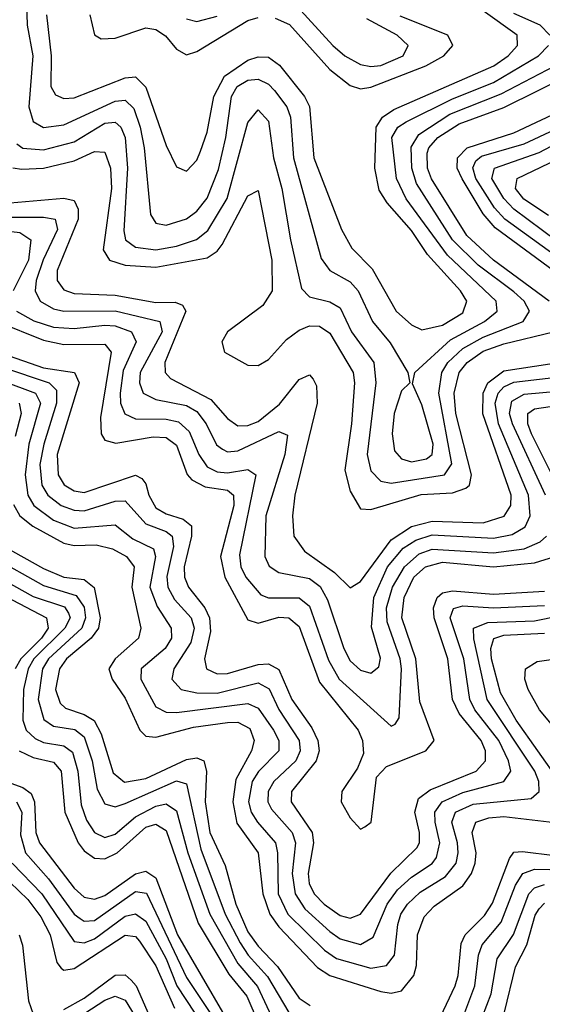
# Model space of a CAD drawing. Header units: inches. Extents: x 990535 to 1117859, y 769386 to 892122.
# Tile 194 of 256: x 1027304 to 1028325, y 863674 to 865600. Entities that reach past the tile are written whole.
import ezdxf

# ---------------------------------------------------------------- set-up
doc = ezdxf.new("R2010")
doc.units = ezdxf.units.IN
doc.header["$MEASUREMENT"] = 0
doc.layers.add('B0826', color=7, linetype='Continuous')

msp = doc.modelspace()

# ---------------------------------------------------------------- linework, layer by layer
at = {"layer": 'B0826', "color": 5}
for points, elevation in [([(1027316.4, 865656.4), (1027318.4, 865590), (1027329.5, 865530), (1027321.5, 865430), (1027330, 865401.5), (1027350, 865389.8), (1027390, 865394.6), (1027490, 865440.9), (1027510, 865442.8), (1027526.7, 865426.7), (1027539.5, 865390), (1027546.9, 865350), (1027559.4, 865219.4), (1027570, 865202.2), (1027590, 865198.7), (1027630, 865210.7), (1027650, 865225.8), (1027670, 865251), (1027692.5, 865307.5), (1027706.8, 865370), (1027717.9, 865450), (1027728.7, 865470), (1027750, 865482.3), (1027770, 865484.2), (1027790, 865474.1), (1027801.9, 865461.9), (1027826, 865430), (1027833.4, 865410), (1027839.1, 865330), (1027893.3, 865133.3), (1027909.8, 865109.8), (1027950, 865087.5), (1027965.7, 865070), (1027993.5, 865010), (1028028.2, 864968.2), (1028062.3, 864910), (1028066.5, 864890), (1028050, 864874.5), (1028035.8, 864830), (1028032, 864790), (1028036.7, 864756.7), (1028050, 864741.4), (1028070, 864735.4), (1028099, 864741), (1028110.3, 864749.7), (1028111.9, 864770), (1028090, 864847.2), (1028071.9, 864888.1), (1028075.9, 864910), (1028146, 864974), (1028212.4, 865010), (1028233.4, 865026.6), (1028237.1, 865030), (1028235.5, 865050), (1028139.8, 865139.8), (1028059.4, 865250), (1028040.2, 865290), (1028031.5, 865370), (1028042.9, 865390), (1028059.1, 865400.9), (1028150, 865445.9), (1028230, 865477.5), (1028318.2, 865530), (1028337.8, 865550)], 3260), ([(1027846.2, 865626.2), (1027915.6, 865550), (1027939.3, 865530), (1027970, 865512.6), (1027990, 865508.8), (1028010, 865511.1), (1028053.2, 865530), (1028063.1, 865550), (1028041.7, 865570), (1027982.3, 865602.3)], 3340), ([(1027355.9, 865610), (1027364.9, 865530), (1027364.7, 865470), (1027373.4, 865453.4), (1027390, 865446.5), (1027410, 865447.6), (1027510, 865487), (1027530, 865488.7), (1027550, 865468.2), (1027590, 865354.6), (1027610, 865312.6), (1027630, 865304.2), (1027650, 865325.9), (1027657.1, 865342.9), (1027670, 865380.2), (1027683.2, 865450), (1027703.8, 865490), (1027750, 865521.3), (1027770, 865527.9), (1027790, 865527.2), (1027811.8, 865511.8), (1027860.4, 865450), (1027870.5, 865430.5), (1027878.9, 865330), (1027933.1, 865190), (1027953.3, 865153.3), (1027992.8, 865112.8), (1028039.4, 865030), (1028070, 865003.1), (1028090, 864993.7), (1028130, 865002.7), (1028170, 865027.1), (1028177.6, 865050), (1028165.4, 865070), (1028101.1, 865141.1), (1028070, 865187.7), (1028021.9, 865241.9), (1028006.7, 865266.7), (1027997.7, 865310), (1028000.5, 865390), (1028013.3, 865410), (1028035.3, 865424.7), (1028230.8, 865510), (1028259, 865530), (1028276.9, 865550), (1028276.1, 865570), (1028210, 865618.1)], 3280), ([(1027440.6, 865610), (1027450, 865571), (1027463.2, 865563.2), (1027490, 865564.3), (1027550, 865584.4), (1027570, 865581.3), (1027589, 865569), (1027610, 865542.9), (1027630, 865531.6), (1027650, 865538.1), (1027750, 865599.1), (1027770, 865604.9)], 3320), ([(1027630, 865602.3), (1027650, 865596.9), (1027690, 865607.6)], 3340), ([(1027803.4, 865603.4), (1027831, 865591), (1027910, 865502.7), (1027950, 865471.6), (1027970, 865465), (1027990, 865468.7), (1028097.7, 865510), (1028132.6, 865530), (1028150.3, 865550), (1028140.9, 865570), (1028047.4, 865607.4)], 3320), ([(1028340.4, 865570), (1028321.1, 865590), (1028270, 865612.4)], 3260), ([(1027297.8, 865357.8), (1027310, 865349.4), (1027350, 865345.7), (1027410, 865361.4), (1027470, 865398.1), (1027490, 865399.8), (1027501.5, 865390), (1027509.7, 865369.7), (1027514.6, 865310), (1027507.4, 865187.4), (1027510.4, 865170), (1027530, 865155.1), (1027570, 865150.4), (1027610, 865157.5), (1027649.5, 865170.5), (1027671.7, 865188.3), (1027709.6, 865250.4), (1027750, 865399.6), (1027770, 865424.2), (1027790, 865401.6), (1027799.6, 865330), (1027816.2, 865270), (1027832.8, 865170), (1027854.8, 865074.8), (1027870, 865058.3), (1027910, 865048.1), (1027930, 865036.7), (1027952.5, 864990), (1027995.8, 864930), (1028000, 864890), (1027983.2, 864750), (1027990, 864717.5), (1028010, 864697.7), (1028030, 864693.7), (1028134.4, 864710), (1028148.5, 864731.5), (1028123.4, 864870), (1028129, 864910), (1028140.6, 864930), (1028170, 864957.4), (1028210, 864979.5), (1028288.3, 865010), (1028300.7, 865030), (1028289.7, 865050), (1028270, 865068.3), (1028200, 865120), (1028149.8, 865170), (1028079.8, 865279.8), (1028070.4, 865310), (1028068.9, 865351.1), (1028084.2, 865375.8), (1028144.5, 865415.5), (1028244.8, 865455.2), (1028350.2, 865510)], 3240), ([(1028339.1, 865050), (1028230, 865129.8), (1028178, 865178), (1028108.9, 865288.9), (1028101.2, 865310), (1028100.6, 865339.4), (1028103.6, 865350), (1028121, 865370), (1028163.1, 865396.9), (1028250, 865428.6), (1028384.8, 865495.2)], 3220), ([(1028371.6, 865091.6), (1028233.3, 865193.3), (1028210, 865220.8), (1028168.9, 865288.9), (1028158.9, 865310), (1028159.5, 865330), (1028178.8, 865350), (1028270, 865378.9), (1028421, 865450)], 3180), ([(1028410, 865095.9), (1028252.3, 865210), (1028232.3, 865232.3), (1028195.5, 865290), (1028189.7, 865310.3), (1028195.7, 865324.3), (1028206.6, 865333.4), (1028290, 865357.8), (1028410, 865413.9)], 3160), ([(1028410, 865125.4), (1028269.7, 865229.7), (1028250, 865250.9), (1028226.7, 865290), (1028231.7, 865310), (1028319.2, 865340.8), (1028450.1, 865409.9)], 3140), ([(1027290, 865310.7), (1027308.1, 865308.1), (1027350, 865309.9), (1027410, 865324), (1027450, 865342.3), (1027470, 865341.3), (1027481.1, 865310), (1027482.9, 865270), (1027466.8, 865150), (1027479.2, 865130), (1027510, 865120.4), (1027570, 865116.2), (1027670, 865134.8), (1027690, 865147.8), (1027699.3, 865160.7), (1027750, 865255.5), (1027770, 865266.5), (1027796.7, 865130), (1027797, 865070), (1027778.8, 865041.2), (1027709.7, 864990), (1027698.8, 864970), (1027704.2, 864950), (1027750, 864924.6), (1027770, 864923.6), (1027790, 864935.6), (1027825.6, 864974.4), (1027850, 864993.3), (1027870, 865001.2), (1027890, 865000.8), (1027910, 864987.4), (1027955.7, 864910), (1027958.2, 864890), (1027952.4, 864810), (1027939.1, 864719.1), (1027950, 864677.7), (1027970, 864643.1), (1027990, 864642.4), (1028088.4, 864671.6), (1028150, 864674.9), (1028176.2, 864683.8), (1028183, 864690), (1028187.2, 864710), (1028156.7, 864830), (1028153.4, 864870), (1028162.7, 864910), (1028178.6, 864930), (1028210, 864951.8), (1028250, 864966.5), (1028347.1, 864990)], 3220), ([(1028337.4, 865217.4), (1028289.1, 865249.1), (1028273.2, 865270), (1028276.3, 865290), (1028370, 865335)], 3120), ([(1027270, 865240.7), (1027390, 865251.5), (1027410, 865246.6), (1027417.8, 865230), (1027417.7, 865210), (1027377.2, 865110), (1027377.2, 865090), (1027390, 865072.2), (1027410, 865064.7), (1027490, 865061.5), (1027570, 865047), (1027607.6, 865047.6), (1027622.1, 865042.1), (1027628.7, 865030), (1027587.1, 864930), (1027588.3, 864910), (1027598.5, 864898.5), (1027677.6, 864857.6), (1027710, 864820.1), (1027730, 864805.8), (1027750, 864806.6), (1027770, 864814.4), (1027811.8, 864848.2), (1027850, 864896.2), (1027870, 864905.5), (1027877.4, 864897.4), (1027884.2, 864884.2), (1027885.5, 864850), (1027841.8, 864670), (1027836.8, 864630), (1027839.9, 864590), (1027860.6, 864560.6), (1027918.9, 864518.9), (1027950, 864488.9), (1027970, 864501), (1028030, 864582.6), (1028070, 864609.1), (1028110, 864619.1), (1028210, 864616), (1028251, 864629), (1028263.6, 864650), (1028264.6, 864670), (1028209, 864829), (1028209.7, 864870), (1028218.7, 864890), (1028250, 864913.1), (1028370, 864931.8)], 3180), ([(1027210, 865195.4), (1027304, 865184), (1027325.7, 865170), (1027320.9, 865130), (1027290.7, 865070)], 3140), ([(1027250, 865214), (1027350, 865214.2), (1027372.7, 865210), (1027377.8, 865190), (1027349.5, 865130.5), (1027335.9, 865090), (1027334.2, 865070), (1027343.5, 865050), (1027370, 865034.5), (1027390, 865029.9), (1027490, 865031), (1027577.8, 865010), (1027582.2, 864990), (1027539.5, 864910), (1027537.6, 864890), (1027545.1, 864870), (1027570, 864857.5), (1027630, 864845.4), (1027650, 864833.9), (1027668.2, 864810), (1027688.4, 864768.4), (1027700.1, 864760.1), (1027710, 864755), (1027730, 864757.1), (1027810, 864794.5), (1027827.3, 864787.3), (1027822.2, 864750), (1027785.2, 864630), (1027783, 864550), (1027791.4, 864531.4), (1027810, 864518.5), (1027870, 864507.1), (1027891.1, 864491.1), (1027905.5, 864465.5), (1027937.2, 864370), (1027950, 864346.3), (1027970, 864327.7), (1027990, 864321.7), (1028005.9, 864334.1), (1028009.1, 864350.9), (1027991.8, 864411.8), (1027995.8, 864470), (1028023.1, 864530), (1028053.6, 864566.4), (1028077.9, 864582.1), (1028110, 864592.2), (1028230, 864586.3), (1028266.8, 864593.2), (1028291.8, 864608.2), (1028301.6, 864630), (1028298.7, 864670), (1028239.8, 864810), (1028233.4, 864850), (1028239.2, 864870), (1028250, 864882), (1028270, 864891.1), (1028370, 864903.2)], 3160), ([(1027297.5, 865030), (1027331.1, 865011.1), (1027370, 864999.1), (1027410, 864996), (1027470, 865002.7), (1027490, 865001.2), (1027522.5, 864990), (1027531.2, 864970), (1027506.1, 864913.9), (1027499.8, 864870), (1027500.8, 864850), (1027509.1, 864829.1), (1027530, 864819.2), (1027590, 864819.1), (1027613.9, 864813.9), (1027634.9, 864794.9), (1027653.9, 864750), (1027670, 864725.7), (1027690, 864715.9), (1027710, 864714.1), (1027750, 864720.1), (1027765.6, 864710), (1027733.4, 864553.4), (1027736.3, 864530), (1027745.6, 864510), (1027775.4, 864475.4), (1027790, 864469.3), (1027850, 864469.1), (1027870, 864452.8), (1027907.1, 864347.1), (1027928.2, 864310), (1028030, 864218.4), (1028037.9, 864222.1), (1028045.3, 864234.7), (1028050, 864330), (1028047.4, 864350), (1028022.4, 864422.4), (1028020.6, 864450), (1028032.5, 864490), (1028055.7, 864530), (1028084.8, 864555.2), (1028110, 864564.5), (1028230, 864557.1), (1028290, 864565.4), (1028321, 864579), (1028333.5, 864590)], 3140), ([(1027259.2, 865010), (1027350, 864973.7), (1027390, 864965.2), (1027470, 864965.7), (1027482.4, 864950), (1027461.9, 864821.9), (1027462.9, 864790), (1027470, 864777.6), (1027491.8, 864771.8), (1027564.5, 864784.5), (1027590, 864783), (1027610, 864768.1), (1027630.8, 864710.8), (1027640.2, 864700.2), (1027666.3, 864686.3), (1027710, 864679.6), (1027721.9, 864670), (1027722.5, 864650), (1027696.1, 864550), (1027704.8, 864510), (1027750, 864426.2), (1027770, 864419.9), (1027810, 864431.1), (1027830, 864430.2), (1027850, 864413.2), (1027890, 864304.5), (1027965.3, 864210), (1027973.7, 864190), (1027975.6, 864164.4), (1027964.3, 864135.7), (1027933.2, 864090), (1027932.3, 864070), (1027950, 864039.1), (1027970, 864016.8), (1027978.7, 864021.3), (1027990.6, 864030), (1028001.4, 864118.6), (1028021.1, 864138.9), (1028097.8, 864170), (1028114, 864190), (1028085.9, 864265.9), (1028078.2, 864350), (1028051.1, 864430), (1028055.4, 864470), (1028074.4, 864510), (1028097, 864530), (1028130, 864538.9), (1028230, 864529.6), (1028310, 864538), (1028349.7, 864550.3)], 3120), ([(1027270, 864947.4), (1027350, 864919.1), (1027411.1, 864910), (1027419.8, 864890), (1027377, 864750), (1027378.8, 864710), (1027390.4, 864690.4), (1027410, 864678.6), (1027430, 864675.3), (1027530, 864709.2), (1027542.6, 864702.6), (1027550, 864692.5), (1027555.8, 864670), (1027570, 864645.3), (1027590, 864633.4), (1027623.4, 864623.4), (1027639.8, 864610), (1027639.8, 864590), (1027625.1, 864530), (1027625.9, 864510), (1027634, 864490), (1027665.8, 864450), (1027674.8, 864430), (1027676.8, 864403.2), (1027665.2, 864350), (1027668.6, 864330), (1027690, 864320.5), (1027710, 864321.5), (1027770, 864338.8), (1027790, 864340), (1027810, 864329), (1027835.8, 864270), (1027874.9, 864214.9), (1027886.6, 864190), (1027889.1, 864170), (1027883.6, 864150), (1027835.4, 864090), (1027834.5, 864070), (1027875.6, 864010), (1027878.1, 863990), (1027867.5, 863930), (1027869.7, 863910), (1027879.2, 863890), (1027898.8, 863870), (1027930, 863847.9), (1027950, 863842.2), (1027970, 863850.4), (1028029.3, 863930.7), (1028080, 863980), (1028085.2, 863990), (1028085.5, 864010), (1028076.2, 864050), (1028083.6, 864076.4), (1028106.4, 864093.6), (1028196.3, 864130), (1028214.3, 864150), (1028214.6, 864170), (1028206.1, 864190), (1028163.1, 864243.1), (1028150, 864270), (1028140.8, 864350), (1028114.1, 864430), (1028113, 864450), (1028119.9, 864470), (1028130, 864479.1), (1028150, 864483.2), (1028230, 864476.4), (1028330, 864482.5)], 3080), ([(1027270, 864920.4), (1027361.2, 864890), (1027375.8, 864875.8), (1027375.4, 864850), (1027350.8, 864770), (1027343.3, 864730), (1027346.8, 864690), (1027358.9, 864670), (1027385, 864650), (1027410, 864640.8), (1027430, 864639.4), (1027490, 864658.7), (1027510, 864658.8), (1027550, 864614), (1027590, 864599.3), (1027601.5, 864590), (1027604.6, 864570), (1027591, 864511), (1027593.4, 864490), (1027606.1, 864466.1), (1027638.6, 864430), (1027644.8, 864410), (1027638.3, 864381.7), (1027604.8, 864330), (1027601.3, 864310), (1027619.5, 864290), (1027650, 864283.1), (1027690, 864282.7), (1027770, 864303.1), (1027791.2, 864291.2), (1027810.6, 864250.6), (1027850.2, 864190), (1027852.1, 864170), (1027843.7, 864150), (1027800.5, 864110), (1027789.2, 864090), (1027789.1, 864070), (1027795.7, 864055.7), (1027836.4, 864010), (1027842.8, 863990), (1027836.6, 863930), (1027842.1, 863890), (1027861, 863861), (1027910, 863816.3), (1027930, 863801.8), (1027970, 863791.1), (1027994.8, 863805.2), (1028022.1, 863870), (1028042.4, 863897.6), (1028070, 863922.7), (1028110.4, 863949.6), (1028118.6, 863961.4), (1028125.2, 863990), (1028115.7, 864030), (1028115.5, 864050), (1028129.4, 864070), (1028170, 864088.1), (1028250.3, 864109.7), (1028263.8, 864130), (1028259.4, 864150), (1028240.4, 864190), (1028193.8, 864250), (1028184, 864270), (1028172, 864350), (1028145.6, 864430), (1028151.5, 864448.5), (1028170, 864453.7), (1028229.8, 864449.8), (1028330, 864454.2)], 3060), ([(1027270, 864893.7), (1027334.8, 864870), (1027344.3, 864850), (1027321.5, 864770), (1027314.5, 864710), (1027319.6, 864670), (1027331, 864650), (1027370, 864621.2), (1027410, 864605.4), (1027490, 864611.8), (1027524.9, 864584.9), (1027565.4, 864565.4), (1027568.9, 864550), (1027558.3, 864490), (1027572.1, 864452.1), (1027599.6, 864410), (1027600.3, 864390), (1027587.8, 864370), (1027540.9, 864330), (1027540.6, 864310), (1027570, 864255.8), (1027590, 864245.4), (1027610, 864244.7), (1027750, 864262.6), (1027770, 864253.3), (1027800, 864210), (1027810.5, 864190), (1027810, 864170), (1027770.5, 864129.5), (1027757.9, 864110), (1027751.3, 864070), (1027756.4, 864050), (1027768.3, 864030), (1027803.5, 863990), (1027807.8, 863970), (1027809.3, 863890), (1027828, 863850), (1027899.7, 863779.7), (1027923.3, 863763.3), (1027990, 863744.9), (1028020.8, 863750), (1028036.4, 863770), (1028042.7, 863830), (1028048.8, 863850), (1028062, 863870), (1028086.8, 863893.2), (1028136.3, 863923.7), (1028156.9, 863950), (1028161.2, 863970), (1028159.5, 863990), (1028148.7, 864030), (1028156, 864050), (1028190, 864065.4), (1028303.7, 864076.3), (1028319.2, 864090), (1028318.6, 864110), (1028310.9, 864130), (1028217.7, 864270), (1028191.3, 864388.7), (1028190.7, 864410), (1028219, 864421), (1028310, 864424.4), (1028410, 864444.3)], 3040), ([(1028331.4, 864670), (1028267.2, 864810), (1028261.2, 864830), (1028266, 864854), (1028290, 864867.8), (1028370, 864874.8)], 3140), ([(1027302.3, 864850), (1027306.8, 864830), (1027294.8, 864785.2)], 3020), ([(1028364.3, 864670), (1028304.1, 864790), (1028297, 864810), (1028297.2, 864830), (1028310, 864839.1), (1028384.4, 864850)], 3120), ([(1027291.8, 864651.8), (1027303.8, 864630), (1027329.2, 864609.2), (1027390, 864576.1), (1027410, 864571.4), (1027452.9, 864572.9), (1027484.8, 864564.8), (1027512.3, 864550), (1027527.3, 864530), (1027523.2, 864490), (1027540.3, 864410), (1027536.1, 864390), (1027490.1, 864350), (1027478.1, 864330), (1027484.2, 864310), (1027510, 864273.1), (1027538.8, 864210), (1027550, 864198.5), (1027570, 864196.7), (1027643.5, 864216.5), (1027710, 864225), (1027730, 864226), (1027753.9, 864213.9), (1027762.3, 864190), (1027756.8, 864170), (1027726, 864114), (1027720.1, 864070), (1027728.5, 864028.5), (1027769.8, 863970), (1027778.7, 863890), (1027792.4, 863850), (1027810, 863825.7), (1027886.2, 863746.2), (1027910, 863730), (1028010, 863698.7), (1028030, 863695.5), (1028050, 863700.2), (1028074.2, 863730), (1028079.6, 863750), (1028081.3, 863810), (1028094.7, 863845.3), (1028114.3, 863865.7), (1028170, 863905.8), (1028187, 863930), (1028194.4, 863950), (1028196.1, 863970), (1028188.6, 864010), (1028195.8, 864030), (1028221.2, 864038.8), (1028250, 864041.7), (1028350, 864029.7)], 3020), ([(1027273.5, 864570), (1027350, 864526.4), (1027390, 864510), (1027430, 864504.9), (1027449.5, 864489.5), (1027460.9, 864430), (1027457.7, 864410), (1027443.6, 864390), (1027395.3, 864350), (1027381.2, 864330), (1027373.5, 864290), (1027383, 864263), (1027393.2, 864253.2), (1027430, 864241.1), (1027449, 864229), (1027463.1, 864203.1), (1027486.6, 864126.6), (1027508.5, 864108.5), (1027550, 864115.8), (1027630, 864153.1), (1027650, 864156.2), (1027663.8, 864150), (1027669.2, 864130), (1027666.3, 864070), (1027675.1, 864010), (1027705.3, 863945.3), (1027726, 863870), (1027750, 863815.9), (1027770, 863787.4), (1027807.7, 863747.7), (1027850, 863685.7), (1027871.8, 863671.8)], 2980), ([(1027250, 864549.4), (1027350, 864493.1), (1027413.9, 864473.9), (1027430, 864450.7), (1027432.6, 864430), (1027424.9, 864410), (1027360.2, 864350), (1027347.9, 864330), (1027339.5, 864270), (1027350.9, 864230.9), (1027370, 864217.9), (1027411.5, 864211.5), (1027430, 864197.3), (1027445.3, 864150), (1027455.1, 864095.1), (1027470, 864066.2), (1027490, 864060.2), (1027510, 864066.5), (1027610, 864111.5), (1027630, 864105.5), (1027657.6, 863977.6), (1027705.4, 863850), (1027734.4, 863794.4), (1027750.2, 863770), (1027788.1, 863728.1), (1027830, 863658.2)], 2960), ([(1027230, 864527.4), (1027330, 864471.7), (1027391.5, 864451.5), (1027399.3, 864439.3), (1027402.6, 864430), (1027391.6, 864410), (1027331.1, 864350), (1027320.1, 864330), (1027311, 864290), (1027309.5, 864230), (1027316.6, 864210), (1027333.7, 864193.7), (1027350, 864185.9), (1027390, 864179.7), (1027407.1, 864167.1), (1027417.6, 864130), (1027423.9, 864063.9), (1027434.5, 864034.5), (1027449.6, 864010), (1027470, 864000.3), (1027490, 864006.7), (1027530, 864040.9), (1027570, 864061.9), (1027590, 864066), (1027610, 864052.5), (1027632.1, 863970), (1027675.2, 863850), (1027730, 863753.8), (1027768.7, 863708.7), (1027796.2, 863650)], 2940), ([(1027207.5, 864507.5), (1027355.9, 864430), (1027359.5, 864410), (1027346.5, 864390), (1027306, 864350), (1027294.6, 864330)], 2920), ([(1028359.4, 864110), (1028274.6, 864230), (1028243.5, 864283.5), (1028226.2, 864350), (1028224.5, 864370), (1028230.5, 864389.5), (1028250, 864396.5), (1028330, 864400)], 3020), ([(1028370.3, 864190), (1028319.8, 864250), (1028298, 864290), (1028291.6, 864310), (1028292.6, 864330), (1028315.6, 864344.4), (1028430, 864361.1)], 2980), ([(1027302.3, 864170), (1027330, 864157), (1027370, 864147.8), (1027384.6, 864130), (1027391.9, 864050), (1027417.9, 863990), (1027430, 863974.1), (1027450, 863959.7), (1027470, 863958.4), (1027494.5, 863970), (1027550, 864020.2), (1027570, 864026.4), (1027590, 864014.1), (1027652.7, 863832.7), (1027712.7, 863732.7), (1027747.7, 863690), (1027770, 863638.6)], 2920), ([(1027250, 864119.6), (1027310, 864097.9), (1027326.1, 864086.1), (1027332.3, 864070), (1027335.1, 864010), (1027342.3, 863990), (1027410, 863901.4), (1027430, 863883.7), (1027450, 863879.7), (1027470, 863886.9), (1027530, 863929.4), (1027550, 863934.7), (1027570, 863921.6), (1027612.3, 863810), (1027751.3, 863571.3)], 2880), ([(1027297.7, 864070), (1027307.8, 864050), (1027305.4, 864005.4), (1027315.1, 863970), (1027359.7, 863919.7), (1027410, 863850.3), (1027421.6, 863841.6), (1027430, 863836.4), (1027450, 863838.2), (1027530, 863894.5), (1027551.6, 863891.6), (1027630, 863726.3), (1027680.4, 863650)], 2860), ([(1028098.6, 863590), (1028155.3, 863710), (1028161.1, 863730), (1028166.8, 863793.2), (1028174.9, 863810), (1028212.3, 863847.7), (1028228.2, 863871.8), (1028261, 863959), (1028270, 863971.5), (1028286.9, 863973.1), (1028350, 863965.1)], 2980), ([(1027288.7, 863950), (1027347, 863890), (1027410, 863796.5), (1027430, 863794.3), (1027450, 863802), (1027510, 863846.1), (1027530, 863850.9), (1027550, 863836.6), (1027590, 863762.7), (1027611, 863710), (1027663.6, 863630)], 2840), ([(1027266.5, 863930), (1027319.3, 863879.3), (1027345.1, 863845.1), (1027363.5, 863810), (1027376, 863756), (1027384.4, 863744.4), (1027390, 863740.9), (1027410, 863744), (1027510, 863809.2), (1027530, 863806.7), (1027537.7, 863797.7), (1027570, 863749), (1027606.3, 863666.3)], 2820), ([(1028148.3, 863590), (1028193.6, 863710), (1028200.8, 863770), (1028208.2, 863790), (1028245.1, 863834.9), (1028273.1, 863906.9), (1028287.2, 863930), (1028310, 863938.4), (1028370, 863936.9)], 2960), ([(1028208.8, 863650), (1028225.7, 863694.3), (1028237.4, 863762.6), (1028269.3, 863810.7), (1028298.9, 863890), (1028310, 863901.7), (1028330, 863908.2)], 2940), ([(1028230, 863570), (1028272.9, 863747.1), (1028295.3, 863790), (1028311.7, 863848.3), (1028319.5, 863860.5), (1028330, 863871.8)], 2920), ([(1027302.3, 863810), (1027309.4, 863789.4), (1027321, 863681), (1027330, 863654.6)], 2780), ([(1027390, 863663.7), (1027430, 863686.2), (1027490, 863730.9), (1027510, 863731.6), (1027521.4, 863721.4), (1027531.1, 863710), (1027579.7, 863599.7)], 2780), ([(1027366.1, 863613.9), (1027470, 863682.2), (1027490, 863690), (1027510, 863682.3), (1027529.6, 863650)], 2760)]:
    msp.add_lwpolyline(points, dxfattribs=dict(at, elevation=elevation))

doc.saveas('drawing.dxf')
